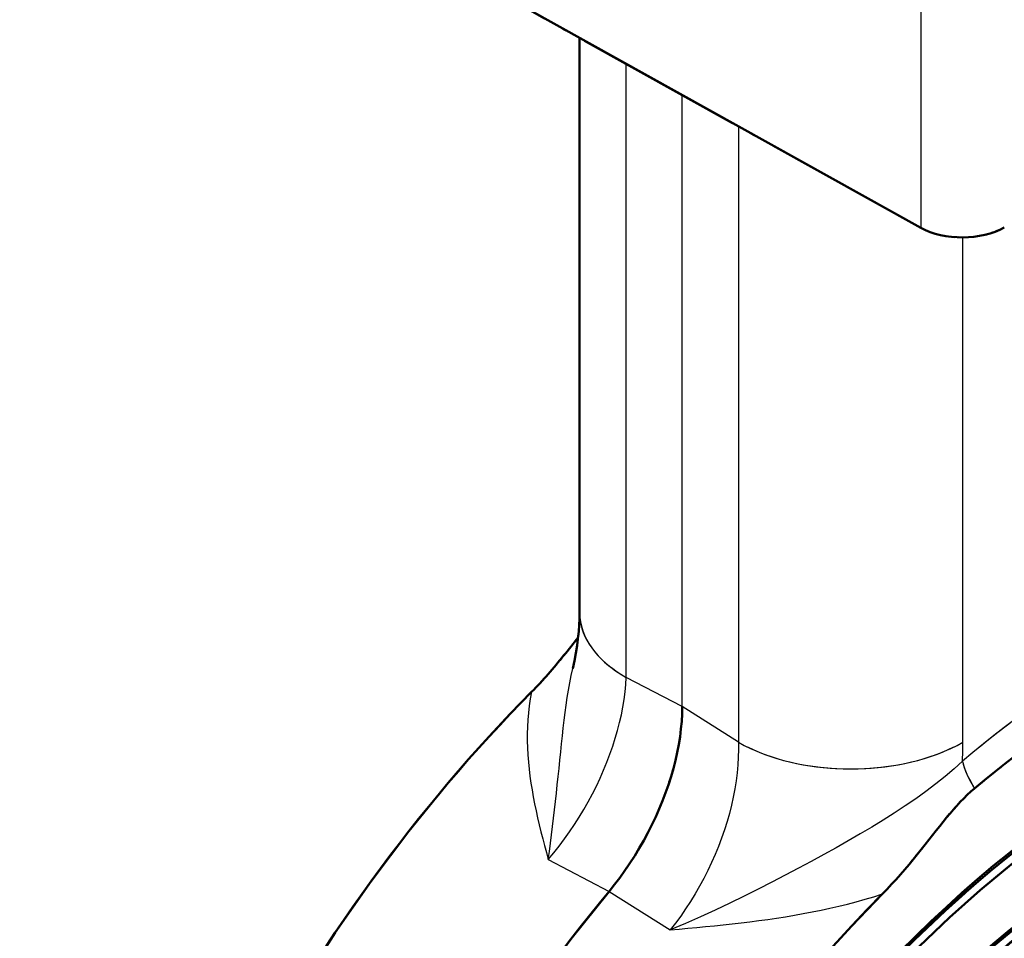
# Model space of a CAD drawing. Header units: millimetres. Extents: x 0 to 420, y 0 to 594.
# Tile 4 of 13: x 287 to 320, y 146 to 177. Entities that reach past the tile are written whole.
import ezdxf

# ---------------------------------------------------------------- set-up
doc = ezdxf.new("R2010")
doc.units = ezdxf.units.MM
doc.header["$LTSCALE"] = 2
doc.linetypes.add('LONG_DASH_DOTTED', pattern=[0.3001, 0.2362, -0.0295, 0.0049, -0.0295])
for name, color, linetype, lineweight in [('Sichtbare Kanten(DIN)', 7, 'Continuous', 50), ('Sichtbare tangentiale Kanten(DIN)', 3, 'Continuous', 25), ('Überlagerung [Formatvorlage Phantomlinien(DIN)]', 179, 'LONG_DASH_DOTTED', 50)]:
    doc.layers.add(name, color=color, linetype=linetype, lineweight=lineweight)

msp = doc.modelspace()

# ---------------------------------------------------------------- linework, layer by layer
at = {"layer": 'Sichtbare Kanten(DIN)'}
for p, q in [((316.959, 170.076), (303.744, 177.425)), ((305.497, 176.45), (305.497, 157.144))]:
    msp.add_line(p, q, dxfattribs=at)
at = {"layer": 'Sichtbare Kanten(DIN)', "flags": 128}
for points in [[(305.266, 155.274), (305.322, 155.536), (305.37, 155.792), (305.41, 156.042), (305.442, 156.283), (305.467, 156.515), (305.484, 156.736), (305.494, 156.946), (305.497, 157.144)], [(305.446, 156.312), (305.387, 156.238), (305.328, 156.163), (305.268, 156.088), (305.208, 156.012), (305.147, 155.936), (305.086, 155.859), (305.024, 155.782), (304.961, 155.705), (304.898, 155.628), (304.834, 155.55), (304.77, 155.473), (304.705, 155.395), (304.64, 155.318), (304.574, 155.24), (304.508, 155.163), (304.44, 155.086), (304.373, 155.009), (304.305, 154.933), (304.236, 154.857), (304.167, 154.782), (304.097, 154.707), (304.026, 154.633), (303.955, 154.56), (303.884, 154.487)], [(308.945, 153.995), (308.94, 153.748), (308.926, 153.497), (308.902, 153.242), (308.87, 152.982), (308.828, 152.719), (308.777, 152.454), (308.716, 152.185), (308.647, 151.915), (308.569, 151.643), (308.482, 151.371), (308.387, 151.099), (308.284, 150.828), (308.172, 150.557), (308.053, 150.287), (307.926, 150.02), (307.791, 149.754), (307.649, 149.492), (307.501, 149.234), (307.347, 148.98), (307.186, 148.731), (307.019, 148.486), (306.847, 148.247), (306.669, 148.014), (306.486, 147.787)], [(315.669, 147.7), (315.825, 147.861), (315.978, 148.024), (316.128, 148.19), (316.276, 148.357), (316.42, 148.525), (316.562, 148.694), (316.701, 148.862), (316.837, 149.03), (316.97, 149.196), (317.099, 149.359), (317.226, 149.52), (317.35, 149.677), (317.472, 149.83), (317.592, 149.98), (317.709, 150.126), (317.825, 150.268), (317.94, 150.405), (318.054, 150.537), (318.167, 150.665), (318.283, 150.791), (318.4, 150.912), (318.52, 151.029), (318.64, 151.14), (318.762, 151.246)]]:
    msp.add_lwpolyline(points, dxfattribs=at)
at = {"layer": 'Sichtbare Kanten(DIN)'}
for centre, major_axis, ratio, start_param, end_param in [((318.348, 170.905), (2, 0), 0.575862, 3.944444, 5.497787), ((324.265, 126.045), (17.336, 30.105), 0.578093, 1.140979, 6.709136), ((324.265, 126.045), (17.747, 30.818), 0.578093, 0.562844, 1.004085), ((312.48, 132.832), (-17.336, -30.105), 0.578093, 4.282571, 6.252248), ((318.373, 129.439), (-17.518, -30.42), 0.578093, 4.424442, 6.314123)]:
    msp.add_ellipse(centre, major_axis=major_axis, ratio=ratio, start_param=start_param, end_param=end_param, dxfattribs=at)
for centre, major_axis in [((324.265, 126.045), (15.88, 27.577)), ((324.171, 126.1), (15.747, 27.346)), ((324.265, 126.045), (15.614, 27.114)), ((324.265, 126.045), (14.328, 24.881)), ((324.171, 126.1), (14.195, 24.649)), ((324.265, 126.045), (14.062, 24.418)), ((324.265, 126.045), (12.775, 22.185)), ((324.171, 126.1), (12.642, 21.953)), ((324.265, 126.045), (12.509, 21.722)), ((324.265, 126.045), (11.223, 19.488)), ((324.171, 126.1), (11.09, 19.257)), ((324.265, 126.045), (10.957, 19.026))]:
    msp.add_ellipse(centre, major_axis=major_axis, ratio=0.578093, dxfattribs=at)
at = {"layer": 'Sichtbare tangentiale Kanten(DIN)'}
for p, q in [((316.959, 182.339), (316.959, 170.076)), ((307.059, 154.972), (307.059, 175.582)), ((308.945, 153.995), (308.945, 174.533)), ((310.83, 173.484), (310.83, 152.801)), ((318.373, 152.801), (318.373, 169.753)), ((308.945, 153.995), (307.059, 154.972)), ((310.83, 152.801), (308.945, 153.995)), ((304.443, 148.858), (306.486, 147.787)), ((306.486, 147.787), (308.543, 146.497))]:
    msp.add_line(p, q, dxfattribs=at)
at = {"layer": 'Sichtbare tangentiale Kanten(DIN)', "ltscale": 8.855216}
msp.add_line((316.959, 181.726), (316.959, 170.689), dxfattribs=at)
at = {"layer": 'Sichtbare tangentiale Kanten(DIN)', "ltscale": 14.881843}
msp.add_line((307.059, 156.003), (307.059, 174.551), dxfattribs=at)
at = {"layer": 'Sichtbare tangentiale Kanten(DIN)', "ltscale": 14.830424}
msp.add_line((308.945, 155.022), (308.945, 173.506), dxfattribs=at)
at = {"layer": 'Sichtbare tangentiale Kanten(DIN)', "ltscale": 14.93565}
msp.add_line((310.83, 172.45), (310.83, 153.835), dxfattribs=at)
at = {"layer": 'Sichtbare tangentiale Kanten(DIN)', "ltscale": 12.241234}
msp.add_line((318.373, 153.648), (318.373, 168.905), dxfattribs=at)
at = {"layer": 'Sichtbare tangentiale Kanten(DIN)', "ltscale": 1.751262}
for p, q in [((308.945, 153.995), (307.059, 154.972)), ((310.83, 152.801), (308.945, 153.995))]:
    msp.add_line(p, q, dxfattribs=at)
at = {"layer": 'Sichtbare tangentiale Kanten(DIN)', "ltscale": 1.90389}
for p, q in [((304.443, 148.858), (306.486, 147.787)), ((306.486, 147.787), (308.543, 146.497))]:
    msp.add_line(p, q, dxfattribs=at)
at = {"layer": 'Sichtbare tangentiale Kanten(DIN)', "flags": 128}
for points in [[(304.443, 148.858), (304.483, 149.132), (304.521, 149.407), (304.557, 149.685), (304.592, 149.964), (304.625, 150.243), (304.658, 150.524), (304.689, 150.804), (304.719, 151.085), (304.748, 151.365), (304.777, 151.643), (304.806, 151.92), (304.834, 152.196), (304.862, 152.469), (304.89, 152.739), (304.918, 153.007), (304.948, 153.271), (304.979, 153.533), (305.011, 153.791), (305.046, 154.047), (305.084, 154.3), (305.124, 154.549), (305.168, 154.795), (305.216, 155.037), (305.267, 155.276)], [(304.443, 148.858), (304.628, 149.081), (304.809, 149.311), (304.986, 149.547), (305.157, 149.788), (305.323, 150.034), (305.483, 150.285), (305.637, 150.54), (305.784, 150.798), (305.925, 151.06), (306.059, 151.324), (306.185, 151.59), (306.303, 151.857), (306.414, 152.126), (306.516, 152.394), (306.611, 152.661), (306.696, 152.928), (306.773, 153.193), (306.841, 153.457), (306.901, 153.719), (306.951, 153.978), (306.992, 154.234), (307.024, 154.485), (307.046, 154.732), (307.059, 154.972)], [(303.884, 154.487), (303.84, 154.252), (303.805, 154.017), (303.778, 153.782), (303.758, 153.546), (303.745, 153.311), (303.739, 153.075), (303.739, 152.839), (303.746, 152.603), (303.759, 152.368), (303.777, 152.132), (303.8, 151.897), (303.829, 151.662), (303.862, 151.427), (303.9, 151.193), (303.941, 150.958), (303.987, 150.724), (304.036, 150.49), (304.087, 150.256), (304.142, 150.023), (304.198, 149.789), (304.257, 149.556), (304.318, 149.323), (304.38, 149.091), (304.443, 148.858)], [(310.83, 152.801), (310.834, 152.55), (310.828, 152.295), (310.813, 152.034), (310.789, 151.768), (310.755, 151.499), (310.712, 151.228), (310.66, 150.955), (310.598, 150.681), (310.528, 150.405), (310.449, 150.129), (310.362, 149.852), (310.266, 149.576), (310.162, 149.3), (310.049, 149.026), (309.929, 148.754), (309.801, 148.485), (309.666, 148.22), (309.524, 147.958), (309.375, 147.701), (309.22, 147.448), (309.059, 147.201), (308.892, 146.96), (308.72, 146.725), (308.543, 146.497)], [(318.356, 152.165), (318.357, 152.192), (318.358, 152.219), (318.36, 152.246), (318.361, 152.273), (318.362, 152.299), (318.363, 152.326), (318.364, 152.353), (318.365, 152.379), (318.366, 152.406), (318.367, 152.433), (318.368, 152.459), (318.368, 152.486), (318.369, 152.512), (318.37, 152.539), (318.37, 152.565), (318.371, 152.591), (318.371, 152.618), (318.372, 152.644), (318.372, 152.67), (318.372, 152.696), (318.372, 152.723), (318.373, 152.749), (318.373, 152.775), (318.373, 152.801)], [(318.356, 152.165), (318.074, 151.906), (317.774, 151.649), (317.458, 151.395), (317.128, 151.146), (316.786, 150.9), (316.432, 150.658), (316.068, 150.419), (315.693, 150.183), (315.31, 149.948), (314.92, 149.716), (314.521, 149.485), (314.114, 149.254), (313.699, 149.024), (313.275, 148.794), (312.844, 148.562), (312.403, 148.33), (311.952, 148.096), (311.491, 147.86), (311.02, 147.625), (310.54, 147.392), (310.051, 147.161), (309.555, 146.934), (309.052, 146.713), (308.543, 146.497)], [(308.543, 146.497), (308.838, 146.523), (309.133, 146.55), (309.43, 146.578), (309.726, 146.606), (310.024, 146.635), (310.322, 146.666), (310.62, 146.698), (310.919, 146.732), (311.218, 146.768), (311.517, 146.806), (311.816, 146.847), (312.115, 146.891), (312.414, 146.937), (312.712, 146.987), (313.01, 147.04), (313.308, 147.097), (313.606, 147.157), (313.903, 147.222), (314.199, 147.29), (314.495, 147.363), (314.79, 147.44), (315.084, 147.522), (315.377, 147.609), (315.669, 147.7)]]:
    msp.add_lwpolyline(points, dxfattribs=at)
at = {"layer": 'Sichtbare tangentiale Kanten(DIN)', "ltscale": 4.763695, "flags": 128}
msp.add_lwpolyline([(304.443, 148.858), (304.483, 149.132), (304.521, 149.407), (304.557, 149.685), (304.592, 149.964), (304.625, 150.243), (304.658, 150.524), (304.689, 150.804), (304.719, 151.085), (304.748, 151.365), (304.777, 151.643), (304.806, 151.92), (304.834, 152.196), (304.862, 152.469), (304.89, 152.739), (304.918, 153.007), (304.948, 153.271), (304.979, 153.533), (305.011, 153.791), (305.046, 154.047), (305.084, 154.3), (305.124, 154.549), (305.168, 154.795), (305.216, 155.037), (305.267, 155.276)], dxfattribs=at)
at = {"layer": 'Sichtbare tangentiale Kanten(DIN)', "ltscale": 4.692775, "flags": 128}
for points in [[(304.443, 148.858), (304.628, 149.081), (304.809, 149.311), (304.986, 149.547), (305.157, 149.788), (305.323, 150.034), (305.483, 150.285), (305.637, 150.54), (305.784, 150.798), (305.925, 151.06), (306.059, 151.324), (306.185, 151.59), (306.303, 151.857), (306.414, 152.126), (306.516, 152.394), (306.611, 152.661), (306.696, 152.928), (306.773, 153.193), (306.841, 153.457), (306.901, 153.719), (306.951, 153.978), (306.992, 154.234), (307.024, 154.485), (307.046, 154.732), (307.059, 154.972)], [(310.83, 152.801), (310.834, 152.55), (310.828, 152.295), (310.813, 152.034), (310.789, 151.768), (310.755, 151.499), (310.712, 151.228), (310.66, 150.955), (310.598, 150.681), (310.528, 150.405), (310.449, 150.129), (310.362, 149.852), (310.266, 149.576), (310.162, 149.3), (310.049, 149.026), (309.929, 148.754), (309.801, 148.485), (309.666, 148.22), (309.524, 147.958), (309.375, 147.701), (309.22, 147.448), (309.059, 147.201), (308.892, 146.96), (308.72, 146.725), (308.543, 146.497)]]:
    msp.add_lwpolyline(points, dxfattribs=at)
at = {"layer": 'Sichtbare tangentiale Kanten(DIN)', "ltscale": 4.873193, "flags": 128}
for points in [[(303.884, 154.487), (303.84, 154.252), (303.805, 154.017), (303.778, 153.782), (303.758, 153.546), (303.745, 153.311), (303.739, 153.075), (303.739, 152.839), (303.746, 152.603), (303.759, 152.368), (303.777, 152.132), (303.8, 151.897), (303.829, 151.662), (303.862, 151.427), (303.9, 151.193), (303.941, 150.958), (303.987, 150.724), (304.036, 150.49), (304.087, 150.256), (304.142, 150.023), (304.198, 149.789), (304.257, 149.556), (304.318, 149.323), (304.38, 149.091), (304.443, 148.858)], [(308.543, 146.497), (308.838, 146.523), (309.133, 146.55), (309.43, 146.578), (309.726, 146.606), (310.024, 146.635), (310.322, 146.666), (310.62, 146.698), (310.919, 146.732), (311.218, 146.768), (311.517, 146.806), (311.816, 146.847), (312.115, 146.891), (312.414, 146.937), (312.712, 146.987), (313.01, 147.04), (313.308, 147.097), (313.606, 147.157), (313.903, 147.222), (314.199, 147.29), (314.495, 147.363), (314.79, 147.44), (315.084, 147.522), (315.377, 147.609), (315.669, 147.7)]]:
    msp.add_lwpolyline(points, dxfattribs=at)
at = {"layer": 'Sichtbare tangentiale Kanten(DIN)', "ltscale": 0.502249, "flags": 128}
msp.add_lwpolyline([(318.356, 152.165), (318.357, 152.192), (318.358, 152.219), (318.36, 152.246), (318.361, 152.273), (318.362, 152.299), (318.363, 152.326), (318.364, 152.353), (318.365, 152.379), (318.366, 152.406), (318.367, 152.433), (318.368, 152.459), (318.368, 152.486), (318.369, 152.512), (318.37, 152.539), (318.37, 152.565), (318.371, 152.591), (318.371, 152.618), (318.372, 152.644), (318.372, 152.67), (318.372, 152.696), (318.372, 152.723), (318.373, 152.749), (318.373, 152.775), (318.373, 152.801)], dxfattribs=at)
at = {"layer": 'Sichtbare tangentiale Kanten(DIN)', "ltscale": 7.580243, "flags": 128}
msp.add_lwpolyline([(318.356, 152.165), (318.074, 151.906), (317.774, 151.649), (317.458, 151.395), (317.128, 151.146), (316.786, 150.9), (316.432, 150.658), (316.068, 150.419), (315.693, 150.183), (315.31, 149.948), (314.92, 149.716), (314.521, 149.485), (314.114, 149.254), (313.699, 149.024), (313.275, 148.794), (312.844, 148.562), (312.403, 148.33), (311.952, 148.096), (311.491, 147.86), (311.02, 147.625), (310.54, 147.392), (310.051, 147.161), (309.555, 146.934), (309.052, 146.713), (308.543, 146.497)], dxfattribs=at)
at = {"layer": 'Sichtbare tangentiale Kanten(DIN)'}
for centre, major_axis, ratio, start_param, end_param in [((324.03, 126.181), (-18.299, -31.776), 0.578093, 3.704437, 4.145678), ((310.83, 157.144), (-5.333, 0), 0.575862, 0, 0.785398), ((314.602, 154.972), (5.333, 0), 0.575862, 3.926991, 5.497787), ((319.77, 151.351), (1.282, -1.535), 0.438063, 3.840106, 4.425791)]:
    msp.add_ellipse(centre, major_axis=major_axis, ratio=ratio, start_param=start_param, end_param=end_param, dxfattribs=at)
at = {"layer": 'Sichtbare tangentiale Kanten(DIN)', "ltscale": 9.55164}
msp.add_ellipse((324.03, 126.181), major_axis=(-18.299, -31.776), ratio=0.578093, start_param=3.726499, end_param=4.123615, dxfattribs=at)
at = {"layer": 'Sichtbare tangentiale Kanten(DIN)', "ltscale": 2.472771}
msp.add_ellipse((310.83, 157.144), major_axis=(-5.333, 0), ratio=0.575862, start_param=0.03927, end_param=0.746128, dxfattribs=at)
at = {"layer": 'Sichtbare tangentiale Kanten(DIN)', "ltscale": 4.945642}
msp.add_ellipse((314.602, 154.972), major_axis=(5.333, 0), ratio=0.575862, start_param=4.005531, end_param=5.419247, dxfattribs=at)
at = {"layer": 'Sichtbare tangentiale Kanten(DIN)', "ltscale": 0.691424}
msp.add_ellipse((319.77, 151.351), major_axis=(1.282, -1.535), ratio=0.438063, start_param=3.86939, end_param=4.396507, dxfattribs=at)
at = {"layer": 'Überlagerung [Formatvorlage Phantomlinien(DIN)]', "ltscale": 12.050369}
msp.add_line((316.959, 170.076), (303.744, 177.425), dxfattribs=at)
at = {"layer": 'Überlagerung [Formatvorlage Phantomlinien(DIN)]', "ltscale": 15.489926}
msp.add_line((305.497, 176.45), (305.497, 157.144), dxfattribs=at)
at = {"layer": 'Überlagerung [Formatvorlage Phantomlinien(DIN)]', "ltscale": 1.677789, "flags": 128}
msp.add_lwpolyline([(305.266, 155.274), (305.322, 155.536), (305.37, 155.792), (305.41, 156.042), (305.442, 156.283), (305.467, 156.515), (305.484, 156.736), (305.494, 156.946), (305.497, 157.144)], dxfattribs=at)
at = {"layer": 'Überlagerung [Formatvorlage Phantomlinien(DIN)]', "ltscale": 1.630293, "flags": 128}
msp.add_lwpolyline([(305.446, 156.312), (305.387, 156.238), (305.328, 156.163), (305.268, 156.088), (305.208, 156.012), (305.147, 155.936), (305.086, 155.859), (305.024, 155.782), (304.961, 155.705), (304.898, 155.628), (304.834, 155.55), (304.77, 155.473), (304.705, 155.395), (304.64, 155.318), (304.574, 155.24), (304.508, 155.163), (304.44, 155.086), (304.373, 155.009), (304.305, 154.933), (304.236, 154.857), (304.167, 154.782), (304.097, 154.707), (304.026, 154.633), (303.955, 154.56), (303.884, 154.487)], dxfattribs=at)
at = {"layer": 'Überlagerung [Formatvorlage Phantomlinien(DIN)]', "ltscale": 4.691086, "flags": 128}
msp.add_lwpolyline([(308.945, 153.995), (308.94, 153.748), (308.926, 153.497), (308.902, 153.242), (308.87, 152.982), (308.828, 152.719), (308.777, 152.454), (308.716, 152.185), (308.647, 151.915), (308.569, 151.643), (308.482, 151.371), (308.387, 151.099), (308.284, 150.828), (308.172, 150.557), (308.053, 150.287), (307.926, 150.02), (307.791, 149.754), (307.649, 149.492), (307.501, 149.234), (307.347, 148.98), (307.186, 148.731), (307.019, 148.486), (306.847, 148.247), (306.669, 148.014), (306.486, 147.787)], dxfattribs=at)
at = {"layer": 'Überlagerung [Formatvorlage Phantomlinien(DIN)]', "ltscale": 3.209372, "flags": 128}
msp.add_lwpolyline([(315.669, 147.7), (315.825, 147.861), (315.978, 148.024), (316.128, 148.19), (316.276, 148.357), (316.42, 148.525), (316.562, 148.694), (316.701, 148.862), (316.837, 149.03), (316.97, 149.196), (317.099, 149.359), (317.226, 149.52), (317.35, 149.677), (317.472, 149.83), (317.592, 149.98), (317.709, 150.126), (317.825, 150.268), (317.94, 150.405), (318.054, 150.537), (318.167, 150.665), (318.283, 150.791), (318.4, 150.912), (318.52, 151.029), (318.64, 151.14), (318.762, 151.246)], dxfattribs=at)
at = {"layer": 'Überlagerung [Formatvorlage Phantomlinien(DIN)]', "ltscale": 2.037729}
msp.add_ellipse((318.348, 170.905), major_axis=(2, 0), ratio=0.575862, start_param=3.944444, end_param=5.497787, dxfattribs=at)
at = {"layer": 'Überlagerung [Formatvorlage Phantomlinien(DIN)]', "ltscale": 53.713936}
msp.add_ellipse((324.265, 126.045), major_axis=(17.336, 30.105), ratio=0.578093, start_param=1.140979, end_param=6.709136, dxfattribs=at)
at = {"layer": 'Überlagerung [Formatvorlage Phantomlinien(DIN)]', "ltscale": 47.590069}
msp.add_ellipse((324.265, 126.045), major_axis=(15.88, 27.577), ratio=0.578093, dxfattribs=at)
at = {"layer": 'Überlagerung [Formatvorlage Phantomlinien(DIN)]', "ltscale": 47.191269}
msp.add_ellipse((324.171, 126.1), major_axis=(15.747, 27.346), ratio=0.578093, dxfattribs=at)
at = {"layer": 'Überlagerung [Formatvorlage Phantomlinien(DIN)]', "ltscale": 54.591217}
msp.add_ellipse((324.265, 126.045), major_axis=(15.614, 27.114), ratio=0.578093, dxfattribs=at)
at = {"layer": 'Überlagerung [Formatvorlage Phantomlinien(DIN)]', "ltscale": 10.292966}
msp.add_ellipse((324.265, 126.045), major_axis=(17.747, 30.818), ratio=0.578093, start_param=0.562844, end_param=1.004085, dxfattribs=at)
at = {"layer": 'Überlagerung [Formatvorlage Phantomlinien(DIN)]', "ltscale": 50.093643}
msp.add_ellipse((324.265, 126.045), major_axis=(14.328, 24.881), ratio=0.578093, dxfattribs=at)
at = {"layer": 'Überlagerung [Formatvorlage Phantomlinien(DIN)]', "ltscale": 49.62838}
msp.add_ellipse((324.171, 126.1), major_axis=(14.195, 24.649), ratio=0.578093, dxfattribs=at)
at = {"layer": 'Überlagerung [Formatvorlage Phantomlinien(DIN)]', "ltscale": 49.163113}
msp.add_ellipse((324.265, 126.045), major_axis=(14.062, 24.418), ratio=0.578093, dxfattribs=at)
at = {"layer": 'Überlagerung [Formatvorlage Phantomlinien(DIN)]', "ltscale": 57.002205}
msp.add_ellipse((312.48, 132.832), major_axis=(-17.336, -30.105), ratio=0.578093, start_param=4.282571, end_param=6.252248, dxfattribs=at)
at = {"layer": 'Überlagerung [Formatvorlage Phantomlinien(DIN)]', "ltscale": 53.598648}
msp.add_ellipse((324.265, 126.045), major_axis=(12.775, 22.185), ratio=0.578093, dxfattribs=at)
at = {"layer": 'Überlagerung [Formatvorlage Phantomlinien(DIN)]', "ltscale": 53.040329}
msp.add_ellipse((324.171, 126.1), major_axis=(12.642, 21.953), ratio=0.578093, dxfattribs=at)
at = {"layer": 'Überlagerung [Formatvorlage Phantomlinien(DIN)]', "ltscale": 52.48201}
msp.add_ellipse((324.265, 126.045), major_axis=(12.509, 21.722), ratio=0.578093, dxfattribs=at)
at = {"layer": 'Überlagerung [Formatvorlage Phantomlinien(DIN)]', "ltscale": 47.084923}
msp.add_ellipse((324.265, 126.045), major_axis=(11.223, 19.488), ratio=0.578093, dxfattribs=at)
at = {"layer": 'Überlagerung [Formatvorlage Phantomlinien(DIN)]', "ltscale": 46.526604}
msp.add_ellipse((324.171, 126.1), major_axis=(11.09, 19.257), ratio=0.578093, dxfattribs=at)
at = {"layer": 'Überlagerung [Formatvorlage Phantomlinien(DIN)]', "ltscale": 45.968285}
msp.add_ellipse((324.265, 126.045), major_axis=(10.957, 19.026), ratio=0.578093, dxfattribs=at)
at = {"layer": 'Überlagerung [Formatvorlage Phantomlinien(DIN)]', "ltscale": 55.259892}
msp.add_ellipse((318.373, 129.439), major_axis=(-17.518, -30.42), ratio=0.578093, start_param=4.424442, end_param=6.314123, dxfattribs=at)

doc.saveas('drawing.dxf')
